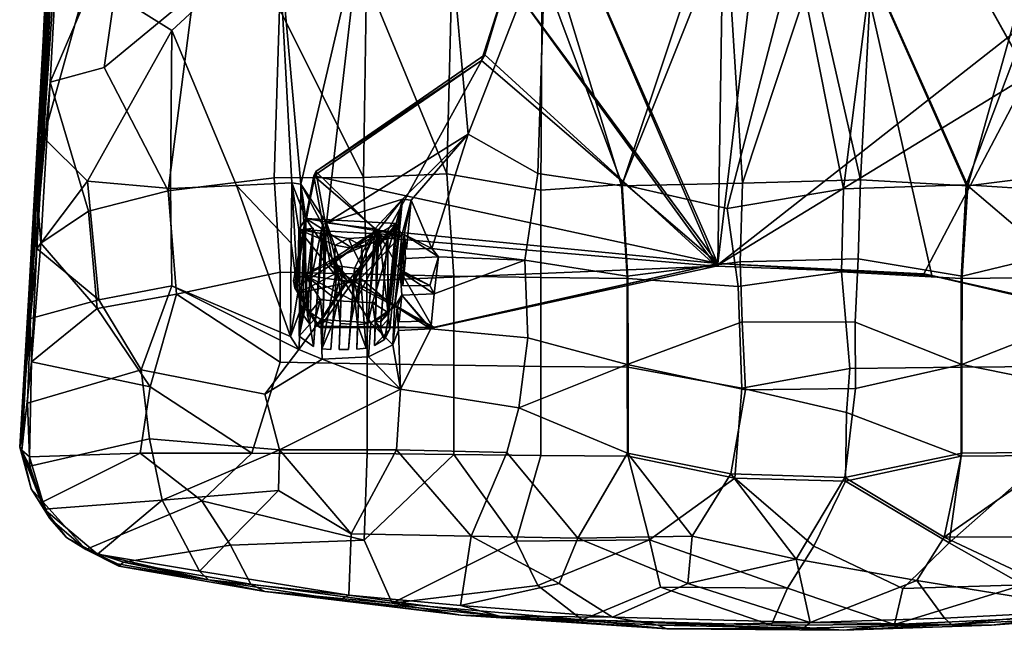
# Model space of a CAD drawing. Header units: millimetres. Extents: x -31 to 2906, y -30 to 542.
# Tile 18 of 54: x 624 to 908, y 5 to 181. Entities that reach past the tile are written whole.
import ezdxf

# ---------------------------------------------------------------- set-up
doc = ezdxf.new("R2010")
doc.units = ezdxf.units.MM
doc.layers.add('Layer 01', color=7, linetype='Continuous', true_color=0x000000)

msp = doc.modelspace()

# ---------------------------------------------------------------- linework, layer by layer
at = {"layer": 'Layer 01'}
for points in [[(630.47, 175.06, 452.74), (638.01, 318.12, 449.09), (637.77, 329.39, 445.64)], [(637.77, 329.39, 445.64), (637.34, 311.3, 444.48), (630.47, 175.06, 452.74)], [(638.01, 318.12, 449.09), (630.47, 175.06, 452.74), (632.29, 201.52, 454.17)], [(828.7, 316.04, 415.46), (763.65, 252.06, 415.46), (825.51, 110.77, 415.45)], [(828.7, 316.04, 415.46), (825.51, 110.77, 415.45), (846.6, 287.93, 415.45)], [(629.2, 125.79, 458.98), (640.02, 314.65, 450.51), (638.64, 315.29, 450.16)], [(629.2, 125.79, 458.98), (638.64, 315.29, 450.16), (632.29, 201.52, 454.17)], [(629.2, 125.79, 458.98), (635.96, 227.05, 454.56), (640.02, 314.65, 450.51)], [(629.5, 147.27, 452.47), (637.34, 311.3, 444.48), (635.21, 242.05, 447.24)], [(637.34, 311.3, 444.48), (629.5, 147.27, 452.47), (630.47, 175.06, 452.74)], [(846.6, 287.93, 415.45), (825.51, 110.77, 415.45), (887.37, 107.27, 415.46)], [(846.6, 287.93, 415.45), (887.37, 107.27, 415.46), (956.24, 91.82, 415.46)], [(846.6, 287.93, 415.45), (956.24, 91.82, 415.46), (937.5, 170.76, 415.46)], [(937.5, 170.76, 415.46), (930.73, 192.85, 415.46), (846.6, 287.93, 415.45)], [(846.6, 287.93, 415.45), (915.22, 165.03, 410.46), (956.24, 91.82, 415.46)], [(915.22, 165.03, 410.46), (846.6, 287.93, 415.45), (956.24, 91.82, 415.46)], [(931.81, 251.98, 410.46), (930.73, 192.85, 410.46), (825.06, 109.94, 410.46), (763.23, 253.8, 410.47)], [(825.06, 109.94, 410.46), (764.73, 192.85, 410.46), (763.23, 253.8, 410.47)], [(764.73, 192.85, 415.46), (825.51, 110.77, 415.45), (763.65, 252.06, 415.46)], [(630.58, 147.16, 451.85), (629.5, 147.27, 452.47), (635.21, 242.05, 447.24)], [(643.44, 193.3, 447.52), (630.58, 147.16, 451.85), (635.21, 242.05, 447.24)], [(629.2, 125.79, 458.98), (632.54, 163.16, 457.51), (635.96, 227.05, 454.56)], [(655.08, 215.64, 451.08), (635.96, 227.05, 454.56), (632.54, 163.16, 457.51)], [(668.5, 226.95, 441.09), (698.44, 206.56, 437.28), (667.68, 178.06, 443.89), (643.44, 193.3, 447.52)], [(798.21, 227.41, 425.13), (827.96, 208.79, 425.57), (797.67, 133.21, 433.59), (775.73, 205.28, 428.52)], [(797.88, 133.57, 439.98), (824.4, 212.95, 432.03), (799.05, 224.23, 432.15), (774.76, 195.58, 436.08)], [(896.41, 224.27, 432.15), (869.85, 195.42, 433.52), (897.28, 133.42, 439.98), (920.68, 195.57, 436.08)], [(897.76, 133.19, 433.59), (869.93, 195.71, 426.84), (896.99, 217.57, 425.97), (918.3, 206.42, 428.31)], [(655.08, 215.64, 451.08), (632.54, 163.16, 457.51), (648.17, 167.4, 454.45)], [(674, 188.71, 448.94), (655.08, 215.64, 451.08), (648.17, 167.4, 454.45)], [(828.25, 126.59, 439.63), (848.01, 202.34, 432.61), (824.4, 212.95, 432.03), (797.88, 133.57, 439.98)], [(797.67, 133.21, 433.59), (827.96, 208.79, 425.57), (832.7, 133.91, 432.43)], [(832.7, 133.91, 432.43), (827.96, 208.79, 425.57), (852.96, 195.38, 426.61)], [(698.44, 206.56, 437.28), (702.42, 134, 441.59), (686.36, 133.23, 443.72), (667.68, 178.06, 443.89)], [(698.44, 206.56, 437.28), (722.14, 206.89, 433.93), (704.98, 133.66, 441.34)], [(698.44, 206.56, 437.28), (704.98, 133.66, 441.34), (702.42, 134, 441.59)], [(722.14, 206.89, 433.93), (712.41, 122.51, 441.25), (704.98, 133.66, 441.34)], [(712.41, 122.51, 441.25), (722.14, 206.89, 433.93), (748.05, 206.53, 430.92), (753.34, 148.13, 435.19)], [(748.05, 206.53, 430.92), (775.73, 205.28, 428.52), (753.34, 148.13, 435.19)], [(775.73, 205.28, 428.52), (773.53, 136.74, 434.64), (753.34, 148.13, 435.19)], [(797.67, 133.21, 433.59), (773.53, 136.74, 434.64), (775.73, 205.28, 428.52)], [(897.76, 133.19, 433.59), (918.3, 206.42, 428.31), (930.62, 137.36, 435.15)], [(861.88, 132.33, 439.01), (848.01, 202.34, 432.61), (828.25, 126.59, 439.63)], [(861.88, 132.33, 439.01), (869.85, 195.42, 433.52), (848.01, 202.34, 432.61)], [(626.54, 99.45, 457.88), (629.2, 125.79, 458.98), (632.29, 201.52, 454.17)], [(626.54, 99.45, 457.88), (632.29, 201.52, 454.17), (630.47, 175.06, 452.74)], [(747.18, 136.66, 443.16), (748.81, 201.25, 437.97), (723.92, 192.84, 441.39)], [(747.18, 136.66, 443.16), (774.32, 131.95, 441.42), (774.76, 195.58, 436.08), (748.81, 201.25, 437.97)], [(797.88, 133.57, 439.98), (774.76, 195.58, 436.08), (774.32, 131.95, 441.42)], [(852.96, 195.38, 426.61), (866.74, 134.93, 432.44), (832.7, 133.91, 432.43)], [(866.74, 134.93, 432.44), (852.96, 195.38, 426.61), (869.93, 195.71, 426.84)], [(897.28, 133.42, 439.98), (869.85, 195.42, 433.52), (861.88, 132.33, 439.01)], [(866.74, 134.93, 432.44), (869.93, 195.71, 426.84), (897.76, 133.19, 433.59)], [(897.28, 133.42, 439.98), (921.13, 131.95, 441.42), (920.68, 195.57, 436.08)], [(643.44, 193.3, 447.52), (667.68, 178.06, 443.89), (643.33, 134.49, 450.13), (630.58, 147.16, 451.85)], [(723.07, 135.6, 445.59), (723.92, 192.84, 441.39), (698.82, 184.29, 445.35)], [(747.18, 136.66, 443.16), (723.92, 192.84, 441.39), (723.07, 135.6, 445.59)], [(758.15, 171, 410.46), (757.23, 169.42, 415.44), (764.73, 192.85, 415.46)], [(825.51, 110.77, 415.45), (764.73, 192.85, 415.46), (757.23, 169.42, 415.44)], [(758.15, 171, 410.46), (764.73, 192.85, 415.46), (764.73, 192.85, 410.46)], [(764.73, 192.85, 410.46), (825.06, 109.94, 410.46), (758.15, 171, 410.46)], [(930.73, 192.85, 410.46), (915.22, 165.03, 410.46), (825.06, 109.94, 410.46)], [(674, 188.71, 448.94), (648.17, 167.4, 454.45), (666.59, 131.73, 453.02)], [(697.28, 135.46, 448.62), (698.82, 184.29, 445.35), (674, 188.71, 448.94), (666.59, 131.73, 453.02)], [(723.07, 135.6, 445.59), (698.82, 184.29, 445.35), (697.28, 135.46, 448.62)], [(667.68, 178.06, 443.89), (667.34, 132.43, 446.41), (643.33, 134.49, 450.13)], [(686.36, 133.23, 443.72), (667.34, 132.43, 446.41), (667.68, 178.06, 443.89)], [(626.22, 100.09, 455.51), (626.54, 99.45, 457.88), (630.47, 175.06, 452.74)], [(626.22, 100.09, 455.51), (630.47, 175.06, 452.74), (629.5, 147.27, 452.47)], [(709.31, 137.33, 410.55), (757.23, 169.42, 415.44), (758.15, 171, 410.46)], [(709.31, 137.33, 410.55), (758.15, 171, 410.46), (729.01, 118.18, 410.45)], [(758.15, 171, 410.46), (825.06, 109.94, 410.46), (729.01, 118.18, 410.45)], [(709.31, 137.33, 410.55), (708.7, 136.02, 415.46), (757.23, 169.42, 415.44)], [(825.51, 110.77, 415.45), (757.23, 169.42, 415.44), (708.7, 136.02, 415.46)], [(643.6, 125.88, 456.81), (666.59, 131.73, 453.02), (648.17, 167.4, 454.45), (632.54, 163.16, 457.51)], [(629.2, 125.79, 458.98), (629.84, 116.57, 459.22), (632.54, 163.16, 457.51)], [(643.6, 125.88, 456.81), (632.54, 163.16, 457.51), (629.84, 116.57, 459.22)], [(885.05, 107.76, 410.46), (825.06, 109.94, 410.46), (915.22, 165.03, 410.46)], [(915.22, 165.03, 410.46), (965.21, 117.04, 410.46), (951.61, 92.22, 410.46), (885.05, 107.76, 410.46)], [(712.41, 122.51, 441.25), (753.34, 148.13, 435.19), (734.39, 129.34, 438.39)], [(736.87, 129.02, 438.18), (734.39, 129.34, 438.39), (753.34, 148.13, 435.19)], [(742.9, 115.03, 438.57), (736.87, 129.02, 438.18), (753.34, 148.13, 435.19)], [(773.53, 136.74, 434.64), (769.73, 111.71, 436.73), (742.9, 115.03, 438.57), (753.34, 148.13, 435.19)], [(629.5, 147.27, 452.47), (626.8, 94.82, 453.08), (626.22, 100.09, 455.51)], [(628.72, 115.04, 452.92), (626.8, 94.82, 453.08), (629.5, 147.27, 452.47)], [(628.72, 115.04, 452.92), (629.5, 147.27, 452.47), (630.58, 147.16, 451.85)], [(628.72, 115.04, 452.92), (630.58, 147.16, 451.85), (643.33, 134.49, 450.13)], [(702.83, 105.68, 410.54), (708.7, 136.02, 415.46), (709.31, 137.33, 410.55)], [(714.04, 111.92, 410.46), (702.83, 105.68, 410.54), (709.31, 137.33, 410.55)], [(709.31, 137.33, 410.55), (729.01, 118.18, 410.45), (714.04, 111.92, 410.46)], [(723.07, 135.6, 445.59), (724.09, 107.63, 446.96), (749.21, 107.11, 444.77), (747.18, 136.66, 443.16)], [(747.18, 136.66, 443.16), (749.21, 107.11, 444.77), (774.36, 106.69, 443.05), (774.32, 131.95, 441.42)], [(797.67, 133.21, 433.59), (799.31, 107.03, 435.44), (769.73, 111.71, 436.73), (773.53, 136.74, 434.64)], [(897.76, 133.19, 433.59), (930.62, 137.36, 435.15), (921.28, 113.16, 436.38)], [(643.33, 134.49, 450.13), (646.6, 100.21, 450.19), (628.72, 115.04, 452.92)], [(643.33, 134.49, 450.13), (667.34, 132.43, 446.41), (667.67, 104.27, 447.21), (646.6, 100.21, 450.19)], [(699.02, 108.24, 449.6), (697.28, 135.46, 448.62), (666.59, 131.73, 453.02), (669.01, 101.88, 453.41)], [(702.42, 134, 441.59), (702.2, 116.62, 442.57), (686.36, 133.23, 443.72)], [(697.28, 135.46, 448.62), (699.02, 108.24, 449.6), (724.09, 107.63, 446.96), (723.07, 135.6, 445.59)], [(702.2, 116.62, 442.57), (702.42, 134, 441.59), (704.16, 102.2, 428.04)], [(704.16, 102.2, 428.04), (702.42, 134, 441.59), (704.37, 120.56, 427.12)], [(706.41, 123.75, 430.7), (704.37, 120.56, 427.12), (702.42, 134, 441.59)], [(704.98, 133.66, 441.34), (706.41, 123.75, 430.7), (702.42, 134, 441.59)], [(702.83, 105.68, 410.54), (703.3, 103.67, 415.46), (708.7, 136.02, 415.46)], [(708.7, 136.02, 415.46), (703.3, 103.67, 415.46), (713.58, 110.12, 415.47)], [(708.7, 136.02, 415.46), (726.96, 120.35, 415.42), (825.51, 110.77, 415.45)], [(726.96, 120.35, 415.42), (708.7, 136.02, 415.46), (713.58, 110.12, 415.47)], [(831.96, 111.24, 434.27), (799.31, 107.03, 435.44), (797.67, 133.21, 433.59), (832.7, 133.91, 432.43)], [(866.06, 112.05, 434.28), (831.96, 111.24, 434.27), (832.7, 133.91, 432.43), (866.74, 134.93, 432.44)], [(897.76, 133.19, 433.59), (896.14, 107.03, 435.44), (866.06, 112.05, 434.28), (866.74, 134.93, 432.44)], [(643.6, 125.88, 456.81), (646.16, 97.75, 456.59), (669.01, 101.88, 453.41), (666.59, 131.73, 453.02)], [(667.34, 132.43, 446.41), (686.36, 133.23, 443.72), (701.97, 89.6, 443.3), (667.67, 104.27, 447.21)], [(701.97, 89.6, 443.3), (686.36, 133.23, 443.72), (702.2, 116.62, 442.57)], [(704.53, 89.69, 443.19), (706.03, 120.57, 433.3), (704.98, 133.66, 441.34)], [(704.53, 89.69, 443.19), (704.98, 133.66, 441.34), (711.26, 121.9, 441.36)], [(706.03, 120.57, 433.3), (706.41, 123.75, 430.7), (704.98, 133.66, 441.34)], [(712.41, 122.51, 441.25), (711.26, 121.9, 441.36), (704.98, 133.66, 441.34)], [(774.32, 131.95, 441.42), (774.36, 106.69, 443.05), (799.54, 106.39, 441.81), (797.88, 133.57, 439.98)], [(828.25, 126.59, 439.63), (797.88, 133.57, 439.98), (799.54, 106.39, 441.81), (831.45, 104.11, 441.05)], [(828.25, 126.59, 439.63), (831.45, 104.11, 441.05), (861.24, 108.3, 440.78), (861.88, 132.33, 439.01)], [(861.24, 108.3, 440.78), (895.91, 106.39, 441.81), (897.28, 133.42, 439.98), (861.88, 132.33, 439.01)], [(921.13, 131.95, 441.42), (897.28, 133.42, 439.98), (895.91, 106.39, 441.81), (921.09, 106.69, 443.05)], [(896.14, 107.03, 435.44), (897.76, 133.19, 433.59), (921.28, 113.16, 436.38)], [(726.41, 120.77, 439.74), (712.41, 122.51, 441.25), (734.39, 129.34, 438.39)], [(727.52, 120.53, 439.72), (726.41, 120.77, 439.74), (734.39, 129.34, 438.39)], [(730.72, 91.75, 440.59), (727.52, 120.53, 439.72), (734.39, 129.34, 438.39)], [(730.26, 94.64, 435.4), (734.39, 129.34, 438.39), (732.55, 119.09, 433.24)], [(730.26, 94.64, 435.4), (730.72, 91.75, 440.59), (734.39, 129.34, 438.39)], [(734.39, 129.34, 438.39), (732.52, 122.3, 430.64), (732.55, 119.09, 433.24)], [(734.39, 129.34, 438.39), (736.87, 129.02, 438.18), (734.18, 118.9, 427.05), (732.52, 122.3, 430.64)], [(734.82, 119.08, 431.43), (734.18, 118.9, 427.05), (736.87, 129.02, 438.18)], [(734.82, 119.08, 431.43), (736.87, 129.02, 438.18), (735.5, 114.85, 439.19)], [(742.9, 115.03, 438.57), (735.5, 114.85, 439.19), (736.87, 129.02, 438.18)], [(629.2, 125.79, 458.98), (626.54, 99.45, 457.88), (627.09, 82.35, 458.92)], [(627.09, 82.35, 458.92), (629.84, 116.57, 459.22), (629.2, 125.79, 458.98)], [(646.16, 97.75, 456.59), (643.6, 125.88, 456.81), (629.84, 116.57, 459.22)], [(706.41, 123.75, 430.7), (734.18, 118.9, 427.05), (704.37, 120.56, 427.12)], [(706.41, 123.75, 430.7), (706.03, 120.57, 433.3), (706.2, 107.39, 431.66)], [(714.59, 111.42, 431.42), (706.41, 123.75, 430.7), (706.2, 107.39, 431.66)], [(732.52, 122.3, 430.64), (706.41, 123.75, 430.7), (720.04, 115.08, 431.14)], [(714.59, 111.42, 431.42), (720.04, 115.08, 431.14), (706.41, 123.75, 430.7)], [(732.52, 122.3, 430.64), (734.18, 118.9, 427.05), (706.41, 123.75, 430.7)], [(711.53, 100.33, 436.27), (712.41, 122.51, 441.25), (711.01, 86.05, 442.45)], [(715.47, 110.04, 441.37), (711.01, 86.05, 442.45), (712.41, 122.51, 441.25)], [(712.41, 122.51, 441.25), (711.73, 120.67, 435.62), (711.26, 121.9, 441.36)], [(712.41, 122.51, 441.25), (711.53, 100.33, 436.27), (711.73, 120.67, 435.62)], [(716.98, 109.84, 441.23), (712.41, 122.51, 441.25), (726.41, 120.77, 439.74), (720.5, 109.36, 440.88)], [(716.98, 109.84, 441.23), (715.47, 110.04, 441.37), (712.41, 122.51, 441.25)], [(704.37, 120.56, 427.12), (714.71, 107.68, 427.71), (704.16, 102.2, 428.04)], [(704.37, 120.56, 427.12), (714.91, 116.03, 427.29), (714.71, 107.68, 427.71)], [(714.91, 116.03, 427.29), (704.37, 120.56, 427.12), (718.74, 117.95, 427.17)], [(704.37, 120.56, 427.12), (734.18, 118.9, 427.05), (718.74, 117.95, 427.17)], [(704.53, 89.69, 443.19), (711.26, 121.9, 441.36), (708.69, 86.75, 442.56)], [(706.03, 120.57, 433.3), (704.53, 89.69, 443.19), (705.61, 95.95, 435.46)], [(708.56, 120.94, 433.29), (705.61, 95.95, 435.46), (707.57, 93.22, 435.63)], [(706.03, 120.57, 433.3), (705.61, 95.95, 435.46), (708.56, 120.94, 433.29)], [(706.03, 120.57, 433.3), (708.56, 120.94, 433.29), (706.96, 95.69, 433.12)], [(706.03, 120.57, 433.3), (706.96, 95.69, 433.12), (706.2, 107.39, 431.66)], [(706.96, 95.69, 433.12), (708.56, 120.94, 433.29), (707.57, 93.22, 435.63)], [(708.69, 86.75, 442.56), (711.26, 121.9, 441.36), (709.68, 100.43, 436.28)], [(709.68, 100.43, 436.28), (711.26, 121.9, 441.36), (711.73, 120.67, 435.62)], [(711.53, 100.33, 436.27), (709.68, 100.43, 436.28), (711.73, 120.67, 435.62)], [(714.04, 111.92, 410.46), (726.96, 120.35, 415.42), (713.58, 110.12, 415.47)], [(714.04, 111.92, 410.46), (729.01, 118.18, 410.45), (726.96, 120.35, 415.42)], [(720.04, 115.08, 431.14), (722.8, 109.56, 431.45), (732.52, 122.3, 430.64)], [(743.16, 92.2, 415.46), (726.96, 120.35, 415.42), (720.19, 105.69, 415.45)], [(729.01, 118.18, 410.45), (720.19, 105.69, 415.45), (726.96, 120.35, 415.42)], [(726.41, 120.77, 439.74), (722.03, 109.17, 440.75), (720.5, 109.36, 440.88)], [(722.8, 109.56, 431.45), (720.71, 99.65, 432.03), (732.52, 122.3, 430.64)], [(732.52, 122.3, 430.64), (720.71, 99.65, 432.03), (725.71, 99.36, 432.02)], [(726.41, 120.77, 439.74), (723.9, 86.31, 441.18), (722.03, 109.17, 440.75)], [(723.9, 86.31, 441.18), (726.41, 120.77, 439.74), (724.86, 99.59, 436.24)], [(724.86, 99.59, 436.24), (726.41, 120.77, 439.74), (726.92, 119.94, 435.58)], [(726.92, 119.94, 435.58), (726.71, 99.49, 436.24), (724.86, 99.59, 436.24)], [(732.52, 122.3, 430.64), (725.71, 99.36, 432.02), (730, 96.64, 432.16)], [(726.25, 87.07, 440.9), (726.71, 99.49, 436.24), (727.52, 120.53, 439.72)], [(730.72, 91.75, 440.59), (726.25, 87.07, 440.9), (727.52, 120.53, 439.72)], [(726.92, 119.94, 435.58), (726.41, 120.77, 439.74), (727.52, 120.53, 439.72)], [(727.52, 120.53, 439.72), (726.71, 99.49, 436.24), (726.92, 119.94, 435.58)], [(743.16, 92.2, 415.46), (825.51, 110.77, 415.45), (726.96, 120.35, 415.42)], [(730.14, 119.64, 433.23), (728.14, 93.84, 433.51), (728.02, 92.1, 435.58)], [(728.02, 92.1, 435.58), (730.26, 94.64, 435.4), (730.14, 119.64, 433.23)], [(728.14, 93.84, 433.51), (730.14, 119.64, 433.23), (730.13, 96.13, 433.43)], [(730.13, 96.13, 433.43), (732.55, 119.09, 433.24), (732.52, 122.3, 430.64), (730, 96.64, 432.16)], [(730.13, 96.13, 433.43), (730.14, 119.64, 433.23), (732.55, 119.09, 433.24)], [(730.14, 119.64, 433.23), (730.26, 94.64, 435.4), (732.55, 119.09, 433.24)], [(718.74, 117.95, 427.17), (720.04, 115.08, 431.14), (714.91, 116.03, 427.29)], [(729.01, 118.18, 410.45), (825.06, 109.94, 410.46), (718.56, 105.5, 410.46)], [(729.01, 118.18, 410.45), (718.56, 105.5, 410.46), (720.19, 105.69, 415.45)], [(718.74, 117.95, 427.17), (734.18, 118.9, 427.05), (722.64, 115.82, 427.27)], [(718.74, 117.95, 427.17), (722.64, 115.82, 427.27), (720.04, 115.08, 431.14)], [(734.18, 118.9, 427.05), (732.02, 98.17, 428.09), (722.27, 106.51, 427.72)], [(734.18, 118.9, 427.05), (722.27, 106.51, 427.72), (722.64, 115.82, 427.27)], [(732.02, 98.17, 428.09), (734.18, 118.9, 427.05), (733.68, 108.4, 431.37)], [(734.82, 119.08, 431.43), (733.68, 108.4, 431.37), (734.18, 118.9, 427.05)], [(733.68, 108.4, 431.37), (734.82, 119.08, 431.43), (734.01, 108.81, 433.31)], [(734.01, 108.81, 433.31), (734.82, 119.08, 431.43), (734.46, 104.26, 439.77)], [(735.24, 112.17, 439.35), (734.46, 104.26, 439.77), (734.82, 119.08, 431.43)], [(735.24, 112.17, 439.35), (734.82, 119.08, 431.43), (744.74, 112.63, 438.5)], [(742.9, 115.03, 438.57), (734.82, 119.08, 431.43), (735.5, 114.85, 439.19)], [(744.74, 112.63, 438.5), (734.82, 119.08, 431.43), (742.9, 115.03, 438.57)], [(646.6, 100.21, 450.19), (626.8, 94.82, 453.08), (628.72, 115.04, 452.92)], [(629.84, 116.57, 459.22), (627.09, 82.35, 458.92), (646.16, 97.75, 456.59)], [(701.97, 89.6, 443.3), (702.2, 116.62, 442.57), (704.16, 102.2, 428.04)], [(714.59, 111.42, 431.42), (714.71, 107.68, 427.71), (714.91, 116.03, 427.29)], [(720.04, 115.08, 431.14), (714.59, 111.42, 431.42), (714.91, 116.03, 427.29)], [(722.64, 115.82, 427.27), (722.8, 109.56, 431.45), (720.04, 115.08, 431.14)], [(722.8, 109.56, 431.45), (722.64, 115.82, 427.27), (722.27, 106.51, 427.72)], [(744.74, 112.63, 438.5), (742.9, 115.03, 438.57), (769.73, 111.71, 436.73)], [(702.83, 105.68, 410.54), (714.04, 111.92, 410.46), (718.56, 105.5, 410.46), (709.81, 92.65, 410.46)], [(719.64, 105.29, 431.71), (714.59, 111.42, 431.42), (706.2, 107.39, 431.66)], [(714.04, 111.92, 410.46), (713.58, 110.12, 415.47), (718.56, 105.5, 410.46)], [(715.97, 106.13, 430.87), (714.59, 111.42, 431.42), (719.64, 105.29, 431.71)], [(714.59, 111.42, 431.42), (715.97, 106.13, 430.87), (714.71, 107.68, 427.71)], [(742.31, 104.39, 439.07), (734.46, 104.26, 439.77), (735.24, 112.17, 439.35), (744.74, 112.63, 438.5)], [(744.74, 112.63, 438.5), (743.55, 101.99, 439.07), (742.31, 104.39, 439.07)], [(769.73, 111.71, 436.73), (770.63, 89.24, 437.55), (742.57, 91.83, 439.36), (743.55, 101.99, 439.07)], [(769.73, 111.71, 436.73), (743.55, 101.99, 439.07), (744.74, 112.63, 438.5)], [(799.31, 107.03, 435.44), (799.35, 81.5, 436.23), (770.63, 89.24, 437.55), (769.73, 111.71, 436.73)], [(832.55, 93.87, 435.13), (799.35, 81.5, 436.23), (799.31, 107.03, 435.44), (831.96, 111.24, 434.27)], [(865.2, 93.73, 435.18), (832.55, 93.87, 435.13), (831.96, 111.24, 434.27), (866.06, 112.05, 434.28)], [(896.14, 107.03, 435.44), (896.1, 81.5, 436.23), (865.2, 93.73, 435.18), (866.06, 112.05, 434.28)], [(928.09, 94.03, 437.58), (896.1, 81.5, 436.23), (896.14, 107.03, 435.44), (921.28, 113.16, 436.38)], [(699.05, 82.22, 449.67), (699.02, 108.24, 449.6), (669.01, 101.88, 453.41)], [(699.02, 108.24, 449.6), (699.05, 82.22, 449.67), (724.13, 81.73, 447.23), (724.09, 107.63, 446.96)], [(710.49, 92.2, 415.42), (720.19, 105.69, 415.45), (713.58, 110.12, 415.47), (703.3, 103.67, 415.46)], [(711.01, 86.05, 442.45), (715.47, 110.04, 441.37), (713.7, 85.85, 442.05)], [(718.56, 105.5, 410.46), (713.58, 110.12, 415.47), (720.19, 105.69, 415.45)], [(714.74, 100.15, 436.27), (713.7, 85.85, 442.05), (715.47, 110.04, 441.37)], [(715.96, 105.65, 436.1), (714.74, 100.15, 436.27), (715.47, 110.04, 441.37)], [(716.98, 109.84, 441.23), (715.96, 105.65, 436.1), (715.47, 110.04, 441.37)], [(715.96, 105.65, 436.1), (716.98, 109.84, 441.23), (716.59, 100.05, 436.26)], [(716.59, 100.05, 436.26), (716.98, 109.84, 441.23), (716.07, 85.86, 441.82)], [(716.98, 109.84, 441.23), (720.5, 109.36, 440.88), (718.78, 85.86, 441.62), (716.07, 85.86, 441.82)], [(825.06, 109.94, 410.46), (743.69, 92.21, 410.46), (718.56, 105.5, 410.46)], [(718.78, 85.86, 441.62), (720.5, 109.36, 440.88), (720.47, 105.43, 436.1)], [(722.8, 109.56, 431.45), (722.27, 106.51, 427.72), (719.64, 105.29, 431.71)], [(722.8, 109.56, 431.45), (719.64, 105.29, 431.71), (720.71, 99.65, 432.03)], [(720.47, 105.43, 436.1), (720.5, 109.36, 440.88), (722.03, 109.17, 440.75)], [(721.65, 99.77, 436.25), (720.47, 105.43, 436.1), (722.03, 109.17, 440.75)], [(721.14, 85.95, 441.36), (721.65, 99.77, 436.25), (722.03, 109.17, 440.75)], [(722.03, 109.17, 440.75), (723.9, 86.31, 441.18), (721.14, 85.95, 441.36)], [(734.19, 101.61, 439.88), (732.02, 98.17, 428.09), (733.68, 108.4, 431.37)], [(733.68, 108.4, 431.37), (734.01, 108.81, 433.31), (742.31, 104.39, 439.07)], [(743.55, 101.99, 439.07), (733.68, 108.4, 431.37), (742.31, 104.39, 439.07)], [(733.68, 108.4, 431.37), (743.55, 101.99, 439.07), (734.19, 101.61, 439.88)], [(742.31, 104.39, 439.07), (734.01, 108.81, 433.31), (734.46, 104.26, 439.77)], [(743.69, 92.21, 410.46), (825.51, 110.77, 415.45), (743.16, 92.2, 415.46)], [(825.06, 109.94, 410.46), (825.51, 110.77, 415.45), (743.69, 92.21, 410.46)], [(885.05, 107.76, 410.46), (825.51, 110.77, 415.45), (825.06, 109.94, 410.46)], [(885.05, 107.76, 410.46), (887.37, 107.27, 415.46), (825.51, 110.77, 415.45)], [(831.45, 104.11, 441.05), (832.49, 74.74, 441.7), (863.67, 80.37, 441.63), (861.24, 108.3, 440.78)], [(895.91, 106.39, 441.81), (861.24, 108.3, 440.78), (863.67, 80.37, 441.63), (895.89, 80.74, 442.47)], [(703.3, 103.67, 415.46), (702.83, 105.68, 410.54), (709.81, 92.65, 410.46)], [(704.16, 102.2, 428.04), (714.71, 107.68, 427.71), (717.82, 105.02, 427.82)], [(720.71, 99.65, 432.03), (719.64, 105.29, 431.71), (706.2, 107.39, 431.66)], [(715.64, 99.93, 432.05), (720.71, 99.65, 432.03), (706.2, 107.39, 431.66)], [(706.96, 95.69, 433.12), (710.64, 100.2, 432.06), (706.2, 107.39, 431.66)], [(715.64, 99.93, 432.05), (706.2, 107.39, 431.66), (710.64, 100.2, 432.06)], [(743.69, 92.21, 410.46), (709.81, 92.65, 410.46), (718.56, 105.5, 410.46)], [(743.16, 92.2, 415.46), (720.19, 105.69, 415.45), (710.49, 92.2, 415.42)], [(717.82, 105.02, 427.82), (714.71, 107.68, 427.71), (715.97, 106.13, 430.87)], [(714.74, 100.15, 436.27), (715.96, 105.65, 436.1), (716.59, 100.05, 436.26)], [(717.82, 105.02, 427.82), (715.97, 106.13, 430.87), (719.64, 105.29, 431.71)], [(717.82, 105.02, 427.82), (722.27, 106.51, 427.72), (732.02, 98.17, 428.09), (725.21, 93.61, 428.35)], [(719.64, 105.29, 431.71), (722.27, 106.51, 427.72), (717.82, 105.02, 427.82)], [(719.8, 99.87, 436.25), (718.78, 85.86, 441.62), (720.47, 105.43, 436.1)], [(719.8, 99.87, 436.25), (720.47, 105.43, 436.1), (721.65, 99.77, 436.25)], [(724.09, 107.63, 446.96), (724.13, 81.73, 447.23), (749.24, 81.32, 445.21), (749.21, 107.11, 444.77)], [(749.21, 107.11, 444.77), (749.24, 81.32, 445.21), (774.39, 80.98, 443.62), (774.36, 106.69, 443.05)], [(774.36, 106.69, 443.05), (774.39, 80.98, 443.62), (799.56, 80.74, 442.47), (799.54, 106.39, 441.81)], [(799.54, 106.39, 441.81), (799.56, 80.74, 442.47), (832.49, 74.74, 441.7), (831.45, 104.11, 441.05)], [(951.61, 92.22, 410.46), (887.37, 107.27, 415.46), (885.05, 107.76, 410.46)], [(951.61, 92.22, 410.46), (956.24, 91.82, 415.46), (887.37, 107.27, 415.46)], [(921.09, 106.69, 443.05), (895.91, 106.39, 441.81), (895.89, 80.74, 442.47), (921.07, 80.98, 443.62)], [(667.67, 104.27, 447.21), (658.81, 80.02, 447.98), (646.6, 100.21, 450.19)], [(704.41, 85.9, 442.79), (694.57, 72.99, 443.54), (658.81, 80.02, 447.98), (667.67, 104.27, 447.21)], [(667.67, 104.27, 447.21), (701.97, 89.6, 443.3), (704.41, 85.9, 442.79)], [(703.3, 103.67, 415.46), (709.81, 92.65, 410.46), (710.49, 92.2, 415.42)], [(705.19, 98.23, 428.23), (704.16, 102.2, 428.04), (717.82, 105.02, 427.82), (710.8, 94.56, 428.38)], [(725.21, 93.61, 428.35), (710.8, 94.56, 428.38), (717.82, 105.02, 427.82)], [(626.8, 94.82, 453.08), (623.72, 57.64, 452.14), (626.22, 100.09, 455.51)], [(626.22, 100.09, 455.51), (623.72, 57.64, 452.14), (626.54, 99.45, 457.88)], [(658.81, 80.02, 447.98), (625.96, 70.34, 451.92), (626.8, 94.82, 453.08), (646.6, 100.21, 450.19)], [(661.41, 75.06, 453.77), (669.01, 101.88, 453.41), (646.16, 97.75, 456.59)], [(661.41, 75.06, 453.77), (690.84, 55.94, 448.97), (699.05, 82.22, 449.67), (669.01, 101.88, 453.41)], [(704.16, 102.2, 428.04), (705.19, 98.23, 428.23), (701.97, 89.6, 443.3)], [(709.27, 94.92, 432.37), (710.64, 100.2, 432.06), (706.96, 95.69, 433.12)], [(709.68, 100.43, 436.28), (709.27, 94.92, 432.37), (708.69, 86.75, 442.56)], [(709.27, 94.92, 432.37), (709.68, 100.43, 436.28), (710.64, 100.2, 432.06)], [(710.64, 100.2, 432.06), (709.68, 100.43, 436.28), (711.53, 100.33, 436.27)], [(710.64, 100.2, 432.06), (711.53, 100.33, 436.27), (711.29, 94.12, 432.41)], [(710.64, 100.2, 432.06), (711.29, 94.12, 432.41), (714.24, 93.44, 432.43), (715.64, 99.93, 432.05)], [(711.29, 94.12, 432.41), (711.53, 100.33, 436.27), (711.01, 86.05, 442.45)], [(713.7, 85.85, 442.05), (714.74, 100.15, 436.27), (714.24, 93.44, 432.43)], [(714.74, 100.15, 436.27), (715.64, 99.93, 432.05), (714.24, 93.44, 432.43)], [(715.64, 99.93, 432.05), (714.74, 100.15, 436.27), (716.59, 100.05, 436.26)], [(715.64, 99.93, 432.05), (716.59, 100.05, 436.26), (716.32, 93.35, 432.43)], [(716.32, 93.35, 432.43), (719.31, 93.19, 432.42), (720.71, 99.65, 432.03), (715.64, 99.93, 432.05)], [(716.59, 100.05, 436.26), (716.07, 85.86, 441.82), (716.32, 93.35, 432.43)], [(719.31, 93.19, 432.42), (718.78, 85.86, 441.62), (719.8, 99.87, 436.25)], [(719.8, 99.87, 436.25), (720.71, 99.65, 432.03), (719.31, 93.19, 432.42)], [(719.8, 99.87, 436.25), (721.65, 99.77, 436.25), (720.71, 99.65, 432.03)], [(721.65, 99.77, 436.25), (721.39, 93.05, 432.42), (720.71, 99.65, 432.03)], [(721.39, 93.05, 432.42), (724.4, 93.37, 432.38), (725.71, 99.36, 432.02), (720.71, 99.65, 432.03)], [(721.65, 99.77, 436.25), (721.14, 85.95, 441.36), (721.39, 93.05, 432.42)], [(734.19, 101.61, 439.88), (732.81, 97.97, 432.65), (732.02, 98.17, 428.09)], [(734.19, 101.61, 439.88), (733.4, 93.92, 440.13), (732.81, 97.97, 432.65)], [(740.46, 94.1, 439.53), (733.4, 93.92, 440.13), (734.19, 101.61, 439.88)], [(742.57, 91.83, 439.36), (734.19, 101.61, 439.88), (743.55, 101.99, 439.07)], [(734.19, 101.61, 439.88), (742.57, 91.83, 439.36), (740.46, 94.1, 439.53)], [(626.54, 99.45, 457.88), (623.72, 57.64, 452.14), (624.36, 56.83, 456.34)], [(624.36, 56.83, 456.34), (627.09, 82.35, 458.92), (626.54, 99.45, 457.88)], [(661.41, 75.06, 453.77), (646.16, 97.75, 456.59), (627.09, 82.35, 458.92)], [(705.19, 98.23, 428.23), (704.41, 85.9, 442.79), (701.97, 89.6, 443.3)], [(705.19, 98.23, 428.23), (710.8, 94.56, 428.38), (704.41, 85.9, 442.79)], [(723.9, 86.31, 441.18), (724.86, 99.59, 436.24), (724.4, 93.37, 432.38)], [(724.4, 93.37, 432.38), (724.86, 99.59, 436.24), (725.71, 99.36, 432.02)], [(725.71, 99.36, 432.02), (724.86, 99.59, 436.24), (726.71, 99.49, 436.24)], [(725.21, 93.61, 428.35), (732.02, 98.17, 428.09), (731.55, 87.18, 440.34)], [(726.49, 93.96, 432.33), (725.71, 99.36, 432.02), (726.71, 99.49, 436.24)], [(725.71, 99.36, 432.02), (726.49, 93.96, 432.33), (730, 96.64, 432.16)], [(726.71, 99.49, 436.24), (726.25, 87.07, 440.9), (726.49, 93.96, 432.33)], [(732.81, 97.97, 432.65), (731.55, 87.18, 440.34), (732.02, 98.17, 428.09)], [(731.55, 87.18, 440.34), (732.81, 97.97, 432.65), (733.18, 91.33, 440.18)], [(740.46, 94.1, 439.53), (732.81, 97.97, 432.65), (733.4, 93.92, 440.13)], [(742.57, 91.83, 439.36), (732.81, 97.97, 432.65), (740.46, 94.1, 439.53)], [(742.57, 91.83, 439.36), (733.18, 91.33, 440.18), (732.81, 97.97, 432.65)], [(623.72, 57.64, 452.14), (626.8, 94.82, 453.08), (625.96, 70.34, 451.92)], [(711.18, 83.11, 442.18), (704.41, 85.9, 442.79), (710.8, 94.56, 428.38)], [(704.53, 89.69, 443.19), (707.57, 93.22, 435.63), (705.61, 95.95, 435.46)], [(709.27, 94.92, 432.37), (706.96, 95.69, 433.12), (707.57, 93.22, 435.63)], [(707.57, 93.22, 435.63), (708.69, 86.75, 442.56), (709.27, 94.92, 432.37)], [(725.21, 93.61, 428.35), (724.57, 83.72, 440.93), (711.18, 83.11, 442.18), (710.8, 94.56, 428.38)], [(711.29, 94.12, 432.41), (711.01, 86.05, 442.45), (714.24, 93.44, 432.43)], [(726.25, 87.07, 440.9), (729.21, 88.76, 440.53), (726.49, 93.96, 432.33)], [(728.14, 93.84, 433.51), (730, 96.64, 432.16), (726.49, 93.96, 432.33)], [(728.02, 92.1, 435.58), (728.14, 93.84, 433.51), (726.49, 93.96, 432.33)], [(729.21, 88.76, 440.53), (728.02, 92.1, 435.58), (726.49, 93.96, 432.33)], [(728.02, 92.1, 435.58), (729.21, 88.76, 440.53), (730.26, 94.64, 435.4)], [(730.13, 96.13, 433.43), (730, 96.64, 432.16), (728.14, 93.84, 433.51)], [(729.21, 88.76, 440.53), (730.72, 91.75, 440.59), (730.26, 94.64, 435.4)], [(928.09, 94.03, 437.58), (928.85, 74.89, 437.74), (896.1, 81.5, 436.23)], [(707.57, 93.22, 435.63), (704.53, 89.69, 443.19), (708.69, 86.75, 442.56)], [(710.49, 92.2, 415.42), (709.81, 92.65, 410.46), (743.69, 92.21, 410.46)], [(710.49, 92.2, 415.42), (743.69, 92.21, 410.46), (743.16, 92.2, 415.46)], [(714.24, 93.44, 432.43), (711.01, 86.05, 442.45), (713.7, 85.85, 442.05)], [(718.78, 85.86, 441.62), (719.31, 93.19, 432.42), (716.32, 93.35, 432.43), (716.07, 85.86, 441.82)], [(723.9, 86.31, 441.18), (721.39, 93.05, 432.42), (721.14, 85.95, 441.36)], [(721.39, 93.05, 432.42), (723.9, 86.31, 441.18), (724.4, 93.37, 432.38)], [(724.57, 83.72, 440.93), (725.21, 93.61, 428.35), (731.55, 87.18, 440.34)], [(730.72, 91.75, 440.59), (729.21, 88.76, 440.53), (726.25, 87.07, 440.9)], [(731.55, 87.18, 440.34), (733.18, 91.33, 440.18), (733.77, 74.43, 439.99)], [(733.18, 91.33, 440.18), (742.57, 91.83, 439.36), (733.77, 74.43, 439.99)], [(770.63, 89.24, 437.55), (768.03, 69.03, 437.46), (733.77, 74.43, 439.99), (742.57, 91.83, 439.36)], [(832.55, 93.87, 435.13), (833.51, 74.25, 435.39), (799.35, 81.5, 436.23)], [(832.55, 93.87, 435.13), (865.2, 93.73, 435.18), (865.33, 74.59, 435.47), (833.51, 74.25, 435.39)], [(896.1, 81.5, 436.23), (865.33, 74.59, 435.47), (865.2, 93.73, 435.18)], [(768.03, 69.03, 437.46), (770.63, 89.24, 437.55), (799.35, 81.5, 436.23)], [(704.41, 85.9, 442.79), (711.18, 83.11, 442.18), (694.57, 72.99, 443.54)], [(733.77, 74.43, 439.99), (724.57, 83.72, 440.93), (731.55, 87.18, 440.34)], [(694.57, 72.99, 443.54), (711.18, 83.11, 442.18), (733.77, 74.43, 439.99), (698.83, 56.88, 442.04)], [(733.77, 74.43, 439.99), (711.18, 83.11, 442.18), (724.57, 83.72, 440.93)], [(624.36, 56.83, 456.34), (626.56, 54.9, 456.59), (627.09, 82.35, 458.92)], [(625.96, 70.34, 451.92), (658.81, 80.02, 447.98), (661.23, 60.09, 446.38), (626.69, 52.21, 449.87)], [(626.56, 54.9, 456.59), (658.57, 55.96, 452.55), (661.41, 75.06, 453.77), (627.09, 82.35, 458.92)], [(658.81, 80.02, 447.98), (694.57, 72.99, 443.54), (698.83, 56.88, 442.04), (661.23, 60.09, 446.38)], [(699.05, 82.22, 449.67), (690.84, 55.94, 448.97), (724.15, 55.87, 445.96), (724.13, 81.73, 447.23)], [(724.13, 81.73, 447.23), (724.15, 55.87, 445.96), (749.26, 55.53, 444.08), (749.24, 81.32, 445.21)], [(749.24, 81.32, 445.21), (749.26, 55.53, 444.08), (774.4, 55.27, 442.6), (774.39, 80.98, 443.62)], [(799.35, 81.5, 436.23), (799.38, 55.96, 435.43), (768.03, 69.03, 437.46)], [(774.39, 80.98, 443.62), (774.4, 55.27, 442.6), (799.57, 55.08, 441.55), (799.56, 80.74, 442.47)], [(799.38, 55.96, 435.43), (799.35, 81.5, 436.23), (833.51, 74.25, 435.39), (829.33, 49.91, 434.37)], [(832.49, 74.74, 441.7), (799.56, 80.74, 442.47), (799.57, 55.08, 441.55), (830.47, 48.71, 440.39)], [(832.49, 74.74, 441.7), (862.76, 67.72, 441.43), (863.67, 80.37, 441.63)], [(865.33, 74.59, 435.47), (896.1, 81.5, 436.23), (896.07, 55.96, 435.43), (862.22, 48.94, 434.22)], [(862.76, 67.72, 441.43), (895.88, 55.08, 441.55), (895.89, 80.74, 442.47), (863.67, 80.37, 441.63)], [(921.07, 80.98, 443.62), (895.89, 80.74, 442.47), (895.88, 55.08, 441.55), (921.05, 55.27, 442.6)], [(896.07, 55.96, 435.43), (896.1, 81.5, 436.23), (928.85, 74.89, 437.74), (926.22, 56.25, 436.72)], [(661.41, 75.06, 453.77), (658.57, 55.96, 452.55), (690.84, 55.94, 448.97)], [(732.67, 56.89, 439.14), (698.83, 56.88, 442.04), (733.77, 74.43, 439.99)], [(733.77, 74.43, 439.99), (768.03, 69.03, 437.46), (764.5, 56.11, 436.96), (732.67, 56.89, 439.14)], [(829.33, 49.91, 434.37), (833.51, 74.25, 435.39), (865.33, 74.59, 435.47), (862.22, 48.94, 434.22)], [(830.47, 48.71, 440.39), (862.45, 47.81, 440.26), (862.76, 67.72, 441.43), (832.49, 74.74, 441.7)], [(626.69, 52.21, 449.87), (623.72, 57.64, 452.14), (625.96, 70.34, 451.92)], [(799.38, 55.96, 435.43), (785.09, 31.4, 433.4), (764.5, 56.11, 436.96), (768.03, 69.03, 437.46)], [(862.76, 67.72, 441.43), (862.45, 47.81, 440.26), (895.88, 55.08, 441.55)], [(626.69, 52.21, 449.87), (661.23, 60.09, 446.38), (664.87, 42.3, 443.97), (630.82, 39.71, 447.66)], [(661.23, 60.09, 446.38), (698.83, 56.88, 442.04), (664.87, 42.3, 443.97)], [(624.36, 56.83, 456.34), (623.72, 57.64, 452.14), (627.05, 45.58, 452.26)], [(630.82, 39.71, 447.66), (627.05, 45.58, 452.26), (623.72, 57.64, 452.14)], [(623.72, 57.64, 452.14), (626.69, 52.21, 449.87), (630.82, 39.71, 447.66)], [(624.36, 56.83, 456.34), (630.44, 41.88, 454.26), (626.56, 54.9, 456.59)], [(627.05, 45.58, 452.26), (630.44, 41.88, 454.26), (624.36, 56.83, 456.34)], [(626.56, 54.9, 456.59), (630.44, 41.88, 454.26), (658.57, 55.96, 452.55)], [(676.41, 42.19, 448.89), (658.57, 55.96, 452.55), (630.44, 41.88, 454.26), (642.88, 28.05, 450.42)], [(690.84, 55.94, 448.97), (658.57, 55.96, 452.55), (676.41, 42.19, 448.89)], [(698.54, 45.13, 440.91), (664.87, 42.3, 443.97), (698.83, 56.88, 442.04)], [(676.41, 42.19, 448.89), (723.3, 30.79, 443.02), (724.15, 55.87, 445.96), (690.84, 55.94, 448.97)], [(698.83, 56.88, 442.04), (719.5, 32.58, 437.43), (698.54, 45.13, 440.91)], [(698.83, 56.88, 442.04), (732.67, 56.89, 439.14), (719.5, 32.58, 437.43)], [(732.67, 56.89, 439.14), (754.18, 31.92, 435.01), (719.5, 32.58, 437.43)], [(749.26, 55.53, 444.08), (724.15, 55.87, 445.96), (723.3, 30.79, 443.02)], [(723.3, 30.79, 443.02), (731.35, 12.54, 439.34), (767.24, 30.48, 440.26), (749.26, 55.53, 444.08)], [(732.67, 56.89, 439.14), (764.5, 56.11, 436.96), (754.18, 31.92, 435.01)], [(774.4, 55.27, 442.6), (749.26, 55.53, 444.08), (767.24, 30.48, 440.26)], [(764.5, 56.11, 436.96), (785.09, 31.4, 433.4), (754.18, 31.92, 435.01)], [(805.8, 30.88, 438.73), (799.57, 55.08, 441.55), (774.4, 55.27, 442.6), (767.24, 30.48, 440.26)], [(818.11, 31.91, 432.53), (785.09, 31.4, 433.4), (799.38, 55.96, 435.43)], [(829.33, 49.91, 434.37), (818.11, 31.91, 432.53), (799.38, 55.96, 435.43)], [(805.8, 30.88, 438.73), (830.47, 48.71, 440.39), (799.57, 55.08, 441.55)], [(890.94, 31.63, 432.72), (862.22, 48.94, 434.22), (896.07, 55.96, 435.43)], [(862.45, 47.81, 440.26), (892.41, 29.98, 438.72), (895.88, 55.08, 441.55)], [(926.22, 56.25, 436.72), (940.09, 31.74, 434.88), (890.94, 31.63, 432.72)], [(896.07, 55.96, 435.43), (926.22, 56.25, 436.72), (890.94, 31.63, 432.72)], [(892.41, 29.98, 438.72), (913.75, 17.92, 437.57), (939.7, 30.54, 440.82), (921.05, 55.27, 442.6)], [(921.05, 55.27, 442.6), (895.88, 55.08, 441.55), (892.41, 29.98, 438.72)], [(805.8, 30.88, 438.73), (845.62, 16.9, 436.07), (853.26, 29.03, 437.98), (830.47, 48.71, 440.39)], [(848.2, 25.3, 431.37), (818.11, 31.91, 432.53), (829.33, 49.91, 434.37)], [(862.22, 48.94, 434.22), (848.2, 25.3, 431.37), (829.33, 49.91, 434.37)], [(862.45, 47.81, 440.26), (830.47, 48.71, 440.39), (853.26, 29.03, 437.98)], [(890.94, 31.63, 432.72), (883.06, 19.15, 430.67), (848.2, 25.3, 431.37), (862.22, 48.94, 434.22)], [(627.05, 45.58, 452.26), (632.4, 37.04, 451.95), (630.44, 41.88, 454.26)], [(632.4, 37.04, 451.95), (627.05, 45.58, 452.26), (630.82, 39.71, 447.66)], [(853.26, 29.03, 437.98), (878.96, 16.86, 436.37), (892.41, 29.98, 438.72), (862.45, 47.81, 440.26)], [(675.68, 21.79, 439.65), (664.87, 42.3, 443.97), (698.54, 45.13, 440.91)], [(719.5, 32.58, 437.43), (718.83, 14.86, 434.54), (675.68, 21.79, 439.65), (698.54, 45.13, 440.91)], [(642.88, 28.05, 450.42), (630.44, 41.88, 454.26), (632.4, 37.04, 451.95)], [(646.2, 26.76, 443.69), (630.82, 39.71, 447.66), (664.87, 42.3, 443.97)], [(642.88, 28.05, 450.42), (653.72, 24.4, 448.55), (684.67, 29.33, 446.18), (676.41, 42.19, 448.89)], [(664.87, 42.3, 443.97), (675.68, 21.79, 439.65), (646.2, 26.76, 443.69)], [(676.41, 42.19, 448.89), (684.67, 29.33, 446.18), (723.3, 30.79, 443.02)], [(630.82, 39.71, 447.66), (637.24, 31.52, 448.36), (632.4, 37.04, 451.95)], [(637.24, 31.52, 448.36), (630.82, 39.71, 447.66), (646.2, 26.76, 443.69)], [(637.24, 31.52, 448.36), (642.88, 28.05, 450.42), (632.4, 37.04, 451.95)], [(646.2, 26.76, 443.69), (642.88, 28.05, 450.42), (637.24, 31.52, 448.36)], [(719.5, 32.58, 437.43), (754.18, 31.92, 435.01), (751.17, 11.89, 431.93), (718.83, 14.86, 434.54)], [(779.62, 18.26, 431.6), (751.17, 11.89, 431.93), (754.18, 31.92, 435.01)], [(754.18, 31.92, 435.01), (785.09, 31.4, 433.4), (779.62, 18.26, 431.6)], [(779.62, 18.26, 431.6), (785.09, 31.4, 433.4), (816.84, 18.24, 430.45), (795.04, 8.57, 429.19)], [(785.09, 31.4, 433.4), (818.11, 31.91, 432.53), (816.84, 18.24, 430.45)], [(848.2, 25.3, 431.37), (816.84, 18.24, 430.45), (818.11, 31.91, 432.53)], [(890.94, 31.63, 432.72), (935.88, 10.55, 431.16), (883.06, 19.15, 430.67)], [(890.94, 31.63, 432.72), (940.09, 31.74, 434.88), (935.88, 10.55, 431.16)], [(684.67, 29.33, 446.18), (653.72, 24.4, 448.55), (690.56, 18.08, 443.6)], [(684.67, 29.33, 446.18), (690.56, 18.08, 443.6), (731.35, 12.54, 439.34), (723.3, 30.79, 443.02)], [(731.35, 12.54, 439.34), (773.52, 17.73, 437.91), (767.24, 30.48, 440.26)], [(805.8, 30.88, 438.73), (767.24, 30.48, 440.26), (773.52, 17.73, 437.91)], [(808.96, 17.19, 436.58), (805.8, 30.88, 438.73), (773.52, 17.73, 437.91), (786.3, 7.75, 435.46)], [(805.8, 30.88, 438.73), (808.96, 17.19, 436.58), (845.62, 16.9, 436.07)], [(878.96, 16.86, 436.37), (853.26, 29.03, 437.98), (845.62, 16.9, 436.07), (876.63, 6.39, 434.38)], [(878.96, 16.86, 436.37), (913.75, 17.92, 437.57), (892.41, 29.98, 438.72)], [(652.4, 23.27, 447.12), (653.72, 24.4, 448.55), (642.88, 28.05, 450.42)], [(652.4, 23.27, 447.12), (642.88, 28.05, 450.42), (646.2, 26.76, 443.69)], [(651.99, 23.95, 443.88), (652.4, 23.27, 447.12), (646.2, 26.76, 443.69)], [(646.2, 26.76, 443.69), (678.29, 19.35, 439.77), (651.99, 23.95, 443.88)], [(678.29, 19.35, 439.77), (646.2, 26.76, 443.69), (675.68, 21.79, 439.65)], [(652.4, 23.27, 447.12), (651.99, 23.95, 443.88), (678.29, 19.35, 439.77)], [(694.55, 15.99, 441.73), (653.72, 24.4, 448.55), (652.4, 23.27, 447.12)], [(678.29, 19.35, 439.77), (694.55, 15.99, 441.73), (652.4, 23.27, 447.12)], [(653.72, 24.4, 448.55), (694.55, 15.99, 441.73), (690.56, 18.08, 443.6)], [(848.2, 25.3, 431.37), (852.21, 6.97, 428.09), (816.84, 18.24, 430.45)], [(852.21, 6.97, 428.09), (848.2, 25.3, 431.37), (883.06, 19.15, 430.67)], [(718.83, 14.86, 434.54), (678.29, 19.35, 439.77), (675.68, 21.79, 439.65)], [(678.29, 19.35, 439.77), (716.33, 13.59, 436.11), (694.55, 15.99, 441.73)], [(716.33, 13.59, 436.11), (678.29, 19.35, 439.77), (718.83, 14.86, 434.54)], [(694.55, 15.99, 441.73), (731.35, 12.54, 439.34), (690.56, 18.08, 443.6)], [(773.52, 17.73, 437.91), (731.35, 12.54, 439.34), (786.3, 7.75, 435.46)], [(779.62, 18.26, 431.6), (795.04, 8.57, 429.19), (751.17, 11.89, 431.93)], [(840.96, 6.27, 434.11), (808.96, 17.19, 436.58), (786.3, 7.75, 435.46)], [(816.84, 18.24, 430.45), (852.21, 6.97, 428.09), (795.04, 8.57, 429.19)], [(845.62, 16.9, 436.07), (808.96, 17.19, 436.58), (840.96, 6.27, 434.11)], [(883.06, 19.15, 430.67), (891, 8.25, 428.96), (852.21, 6.97, 428.09)], [(876.63, 6.39, 434.38), (924.48, 8.67, 436.28), (913.75, 17.92, 437.57)], [(876.63, 6.39, 434.38), (913.75, 17.92, 437.57), (878.96, 16.86, 436.37)], [(891, 8.25, 428.96), (883.06, 19.15, 430.67), (935.88, 10.55, 431.16)], [(751.27, 9.08, 436.09), (731.35, 12.54, 439.34), (694.55, 15.99, 441.73)], [(716.33, 13.59, 436.11), (751.27, 9.08, 436.09), (694.55, 15.99, 441.73)], [(716.33, 13.59, 436.11), (718.83, 14.86, 434.54), (762.43, 8.83, 431.71)], [(762.43, 8.83, 431.71), (718.83, 14.86, 434.54), (751.17, 11.89, 431.93)], [(840.96, 6.27, 434.11), (876.63, 6.39, 434.38), (845.62, 16.9, 436.07)], [(762.43, 8.83, 431.71), (751.27, 9.08, 436.09), (716.33, 13.59, 436.11)], [(731.35, 12.54, 439.34), (751.27, 9.08, 436.09), (786.3, 7.75, 435.46)], [(762.43, 8.83, 431.71), (751.17, 11.89, 431.93), (795.04, 8.57, 429.19)], [(810.74, 5.21, 432.92), (786.3, 7.75, 435.46), (751.27, 9.08, 436.09)], [(810.74, 5.21, 432.92), (751.27, 9.08, 436.09), (762.43, 8.83, 431.71)], [(808.22, 6.18, 429.45), (810.74, 5.21, 432.92), (762.43, 8.83, 431.71)], [(795.04, 8.57, 429.19), (808.22, 6.18, 429.45), (762.43, 8.83, 431.71)], [(852.21, 6.97, 428.09), (808.22, 6.18, 429.45), (795.04, 8.57, 429.19)], [(904.66, 6.25, 433.93), (924.48, 8.67, 436.28), (876.63, 6.39, 434.38)], [(893.11, 6.38, 429.74), (891, 8.25, 428.96), (935.88, 10.55, 431.16)], [(935.88, 10.55, 431.16), (921.7, 7.94, 431.5), (893.11, 6.38, 429.74)], [(946.56, 9.39, 436.29), (924.48, 8.67, 436.28), (904.66, 6.25, 433.93)], [(904.66, 6.25, 433.93), (921.7, 7.94, 431.5), (946.56, 9.39, 436.29)], [(786.3, 7.75, 435.46), (861.91, 4.74, 432.86), (840.96, 6.27, 434.11)], [(810.74, 5.21, 432.92), (861.91, 4.74, 432.86), (786.3, 7.75, 435.46)], [(852.21, 6.97, 428.09), (850.25, 5.32, 429.11), (808.22, 6.18, 429.45)], [(850.25, 5.32, 429.11), (810.74, 5.21, 432.92), (808.22, 6.18, 429.45)], [(861.91, 4.74, 432.86), (876.63, 6.39, 434.38), (840.96, 6.27, 434.11)], [(850.25, 5.32, 429.11), (852.21, 6.97, 428.09), (893.11, 6.38, 429.74)], [(861.91, 4.74, 432.86), (850.25, 5.32, 429.11), (893.11, 6.38, 429.74)], [(891, 8.25, 428.96), (893.11, 6.38, 429.74), (852.21, 6.97, 428.09)], [(876.63, 6.39, 434.38), (861.91, 4.74, 432.86), (904.66, 6.25, 433.93)], [(861.91, 4.74, 432.86), (893.11, 6.38, 429.74), (904.66, 6.25, 433.93)], [(904.66, 6.25, 433.93), (893.11, 6.38, 429.74), (921.7, 7.94, 431.5)], [(850.25, 5.32, 429.11), (861.91, 4.74, 432.86), (810.74, 5.21, 432.92)]]:
    msp.add_3dface(points, dxfattribs=at)

doc.saveas('drawing.dxf')
